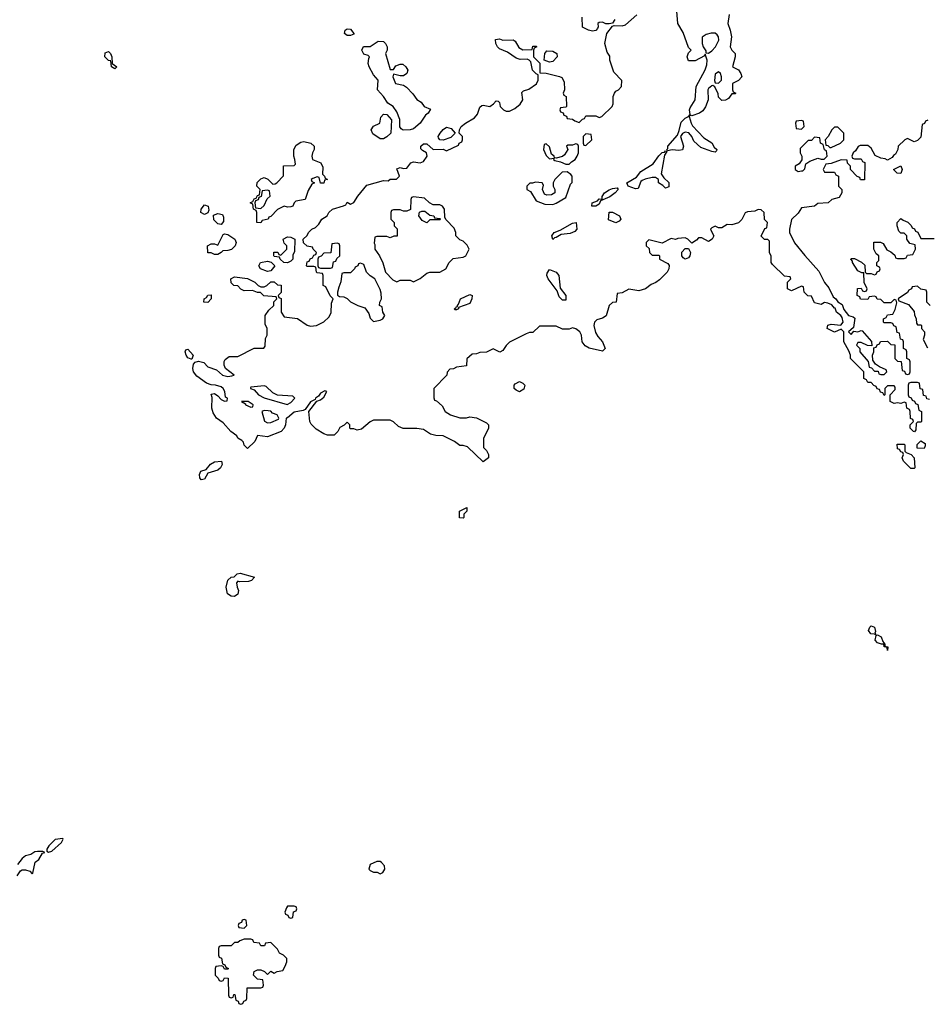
# Model space of a CAD drawing. Header units: inches. Extents: x 2601469 to 2753575, y 449403 to 582909.
# Tile 125 of 256: x 2672575 to 2678049, y 488134 to 494074. Entities that reach past the tile are written whole.
import ezdxf

# ---------------------------------------------------------------- set-up
doc = ezdxf.new("R2010")
doc.units = ezdxf.units.IN
doc.header["$MEASUREMENT"] = 0
doc.layers.add('C6478', color=7, linetype='Continuous')
doc.layers.add('C6479', color=7, linetype='Continuous')

msp = doc.modelspace()

# ---------------------------------------------------------------- linework, layer by layer
at = {"layer": 'C6478', "color": 4, "elevation": 12}
for points in [[(2672834.6, 489134.6), (2672790, 489128.7), (2672751.3, 489090), (2672738, 489070), (2672738, 489058), (2672750, 489052), (2672770, 489058), (2672828, 489110), (2672838, 489130)], [(2674750, 488995.3), (2674730, 488995.3), (2674690, 488978), (2674682, 488950), (2674690, 488942), (2674710, 488932), (2674731.6, 488931.6), (2674750, 488922), (2674766, 488930), (2674778, 488950), (2674775.3, 488970), (2674758, 488990)], [(2674230, 488726), (2674190, 488726), (2674183.6, 488716.4), (2674174, 488690), (2674178, 488678), (2674192.7, 488672.7), (2674198, 488658), (2674210, 488654), (2674222, 488658), (2674227.3, 488692.7), (2674242, 488698), (2674246, 488710), (2674242, 488722)], [(2673930, 488646), (2673918, 488642), (2673912.7, 488627.3), (2673898, 488622), (2673894, 488610), (2673898, 488598), (2673930, 488594), (2673946, 488610), (2673942, 488642)], [(2673970, 488526), (2673930, 488526), (2673903.6, 488516.4), (2673890, 488506), (2673870, 488506), (2673850, 488486), (2673790, 488486), (2673778, 488482), (2673774, 488470), (2673774, 488430), (2673778, 488418), (2673792.7, 488412.7), (2673798, 488378), (2673812.7, 488372.7), (2673818, 488358), (2673834, 488350), (2673830, 488346), (2673810, 488346), (2673802, 488362), (2673790, 488366), (2673758, 488362), (2673754, 488350), (2673754, 488310), (2673772.7, 488292.7), (2673778, 488278), (2673790, 488274), (2673802, 488278), (2673810, 488294), (2673832.7, 488292.7), (2673834, 488190), (2673838, 488178), (2673850, 488174), (2673862, 488178), (2673867.3, 488192.7), (2673872.7, 488192.7), (2673878, 488158), (2673892.7, 488152.7), (2673898, 488138), (2673910, 488134), (2673922, 488138), (2673927.3, 488152.7), (2673942, 488158), (2673946, 488170), (2673947.3, 488232.7), (2674030, 488234), (2674042, 488238), (2674046, 488250), (2674042, 488282), (2674010, 488286), (2673986, 488310), (2673988.7, 488331.3), (2674010, 488342), (2674030, 488342), (2674052.7, 488332.7), (2674070, 488314), (2674090, 488334), (2674110, 488322), (2674128.4, 488331.6), (2674162, 488338), (2674176.4, 488363.6), (2674186, 488390), (2674186, 488410), (2674166, 488430), (2674143.1, 488443.1), (2674130, 488466), (2674090, 488506), (2674058, 488502), (2674052.7, 488487.3), (2674030, 488486), (2674022, 488502), (2673987.3, 488507.3), (2673982, 488522)]]:
    msp.add_lwpolyline(points, close=True, dxfattribs=at)
msp.add_lwpolyline([(2672560.9, 488910), (2672581, 488939), (2672590, 488944.9), (2672610, 488945.5), (2672637.3, 488937.3), (2672650, 488922), (2672654.6, 488925.4), (2672669.4, 488990.6), (2672691.7, 489008.3), (2672713.6, 489046.4), (2672726, 489050), (2672715.3, 489055.3), (2672683.5, 489056.5), (2672667.1, 489052.9), (2672642.8, 489037.2), (2672610, 489029.2), (2672590, 489014), (2672562.5, 488977.5)], dxfattribs=at)
at = {"layer": 'C6479', "color": 4}
for points, elevation in [([(2676855.1, 494104.9), (2676846, 494050), (2676860.4, 494010), (2676868.5, 493970), (2676861, 493910), (2676870.7, 493890.7), (2676891.3, 493870), (2676891.3, 493850), (2676874, 493790), (2676910, 493772), (2676924.7, 493750), (2676931, 493730), (2676910, 493708), (2676874, 493690), (2676874, 493650), (2676878, 493638), (2676894, 493630), (2676890, 493626), (2676870, 493626), (2676850, 493598), (2676831.6, 493588.4), (2676810, 493586), (2676790, 493606), (2676787.3, 493627.3), (2676768.4, 493668.4), (2676756.4, 493676.4), (2676750, 493675.3), (2676730, 493659), (2676725.5, 493650), (2676728, 493590), (2676712.3, 493547.7), (2676695.1, 493524.9), (2676674.8, 493510), (2676630, 493494), (2676622, 493498), (2676614, 493490), (2676624.4, 493450), (2676633.7, 493433.7), (2676701.7, 493361.7), (2676750.3, 493330.3), (2676764.9, 493304.9), (2676781, 493290), (2676778, 493282), (2676770, 493275.3), (2676750, 493279), (2676683.1, 493303.1), (2676641.6, 493341.6), (2676629.4, 493370), (2676611.8, 493391.8), (2676590, 493396.2), (2676572.8, 493387.2), (2676561, 493370), (2676578, 493310), (2676572, 493288), (2676550, 493284), (2676510, 493289.4), (2676482, 493282), (2676478, 493290), (2676484, 493296), (2676484.5, 493310), (2676542, 493378), (2676553.6, 493406.4), (2676564.8, 493455.3), (2676590, 493480.7), (2676608.7, 493490), (2676619, 493501), (2676615.1, 493530), (2676618.6, 493541.4), (2676648.7, 493590), (2676655.6, 493670), (2676710, 493771.3), (2676719.1, 493800.9), (2676722.7, 493830), (2676710, 493866), (2676704.7, 493855.3), (2676650, 493826), (2676610, 493826), (2676602, 493850), (2676610, 493874), (2676626, 493890), (2676610, 493906), (2676577.5, 493997.5), (2676544, 494050), (2676537.2, 494150)], 4), ([(2678062, 491782), (2678047.3, 491787.3), (2678042, 491802), (2678027.3, 491807.3), (2678022, 491842), (2678007.3, 491847.3), (2678002, 491882), (2677990, 491886), (2677950, 491886), (2677938, 491882), (2677934, 491870), (2677934, 491810), (2677938, 491798), (2677952.7, 491792.7), (2677958, 491778), (2677972.7, 491772.7), (2677978, 491758), (2677992.7, 491752.7), (2677998, 491718), (2678014, 491710), (2678014, 491650), (2678010, 491646), (2677990, 491646), (2677982, 491638), (2677979.6, 491600.4), (2677972, 491588), (2677966, 491590), (2677946, 491610), (2677946, 491630), (2677966, 491650), (2677962, 491662), (2677948.4, 491668.4), (2677946, 491710), (2677942, 491722), (2677926, 491730), (2677922, 491762), (2677910, 491766), (2677890, 491758), (2677870, 491762), (2677850, 491758), (2677826, 491770), (2677826, 491810), (2677856.4, 491843.6), (2677856.4, 491856.4), (2677850, 491866), (2677810, 491866), (2677794, 491850), (2677794, 491810), (2677790, 491806), (2677782, 491822), (2677767.3, 491827.3), (2677762, 491842), (2677747.3, 491847.3), (2677742, 491862), (2677727.3, 491867.3), (2677710, 491886), (2677690, 491886), (2677682, 491902), (2677666, 491910), (2677666, 491950), (2677586, 492030), (2677586, 492050), (2677576.4, 492076.4), (2677546, 492130), (2677546, 492190), (2677530, 492206), (2677490, 492188.7), (2677446, 492210), (2677449, 492231), (2677470, 492238), (2677528.4, 492231.6), (2677542, 492250), (2677536.4, 492276.4), (2677528.7, 492290), (2677502, 492310), (2677493.2, 492333.2), (2677490, 492334), (2677473.2, 492353.2), (2677450, 492364), (2677430, 492368.7), (2677410, 492355.3), (2677370, 492366), (2677350, 492406), (2677328.4, 492408.4), (2677306, 492430), (2677302, 492462), (2677290, 492466), (2677230, 492438), (2677206, 492450), (2677206, 492490), (2677226, 492510), (2677222, 492522), (2677187.3, 492527.3), (2677116.4, 492596.4), (2677108, 492610), (2677107.3, 492647.3), (2677098, 492670), (2677098, 492738), (2677087.3, 492747.3), (2677068.4, 492748.4), (2677048, 492768), (2677070, 492814), (2677082, 492818), (2677086, 492850), (2677068.4, 492868.4), (2677066, 492910), (2677047.3, 492927.3), (2677030, 492928), (2677010, 492919), (2676964.7, 492915.3), (2676951.1, 492908.9), (2676930.6, 492869.4), (2676910, 492849.2), (2676870, 492837.2), (2676842, 492838), (2676810, 492818), (2676790, 492818), (2676770, 492828), (2676750, 492818), (2676742, 492810), (2676743.6, 492803.6), (2676762, 492770), (2676752, 492750), (2676730, 492735.3), (2676690, 492758), (2676670, 492758), (2676656.9, 492743.1), (2676630, 492726), (2676606, 492750), (2676590, 492758), (2676545.4, 492754.6), (2676530, 492748), (2676505.4, 492754.6), (2676450, 492726), (2676370, 492746), (2676354, 492730), (2676354, 492710), (2676372.7, 492692.7), (2676374, 492670), (2676390, 492654), (2676430, 492654), (2676434, 492650), (2676434, 492630), (2676483.6, 492603.6), (2676492, 492592), (2676491, 492570), (2676481, 492550), (2676434.9, 492505.1), (2676412.4, 492487.6), (2676384.4, 492475.6), (2676350, 492449.3), (2676310, 492439), (2676250, 492448), (2676210, 492426), (2676178, 492422), (2676172, 492370), (2676150, 492368), (2676131, 492349), (2676112.8, 492287.2), (2676090, 492274), (2676056.9, 492263.1), (2676042, 492250), (2676038.8, 492230), (2676047.4, 492187.4), (2676062.3, 492162.3), (2676090.6, 492130), (2676106, 492090), (2676090, 492074), (2676010, 492093.2), (2675985.6, 492105.6), (2675968.7, 492130), (2675964, 492170), (2675953.2, 492190), (2675930, 492208.7), (2675910, 492215.3), (2675890, 492206), (2675850, 492206), (2675810, 492226), (2675710, 492226), (2675670, 492186), (2675650, 492186), (2675630, 492178), (2675530, 492128), (2675510, 492108), (2675490, 492078), (2675471.6, 492068.4), (2675430, 492088), (2675391.6, 492068.4), (2675350, 492066), (2675330, 492058), (2675303.6, 492056.4), (2675272.7, 492027.3), (2675270, 491986), (2675210, 491978), (2675191.6, 491968.4), (2675170, 491966), (2675152.7, 491947.3), (2675151.3, 491928.7), (2675074, 491850), (2675072.7, 491792.7), (2675078, 491778), (2675090, 491774), (2675123.6, 491743.6), (2675142, 491710), (2675174, 491690), (2675230, 491672), (2675270, 491672), (2675290, 491678), (2675330, 491672), (2675390, 491642), (2675402, 491630), (2675402, 491610), (2675372.7, 491547.3), (2675372, 491530), (2675372.7, 491492.7), (2675390, 491474), (2675402, 491450), (2675402, 491430), (2675370, 491406), (2675276.4, 491496.4), (2675250, 491506), (2675230, 491506), (2675198, 491530), (2675130, 491564), (2675085.6, 491565.6), (2675053.6, 491573.6), (2675010, 491602), (2674970, 491608), (2674888.4, 491608.4), (2674860.2, 491620.2), (2674830, 491648), (2674810, 491658), (2674710, 491658), (2674690, 491648), (2674636, 491604), (2674610, 491598), (2674590, 491606), (2674570, 491606), (2674566, 491610), (2674566, 491630), (2674550, 491646), (2674532.7, 491627.3), (2674505.4, 491614.6), (2674494, 491590), (2674471.6, 491568.4), (2674431.6, 491568.4), (2674410, 491575.3), (2674362.7, 491602.7), (2674332.9, 491632.9), (2674325.2, 491650), (2674319, 491710), (2674368, 491772), (2674390, 491780.7), (2674410, 491796), (2674428, 491830), (2674415.1, 491835.1), (2674390, 491820.9), (2674377.6, 491802.4), (2674358.8, 491790), (2674357.3, 491782.7), (2674330, 491769), (2674298, 491722), (2674284.4, 491715.6), (2674230, 491707), (2674190, 491672.3), (2674182, 491670), (2674178, 491630), (2674171.3, 491610), (2674152, 491590), (2674070, 491558), (2674010, 491566), (2673994, 491530), (2673950, 491488), (2673930, 491508), (2673924.7, 491524.7), (2673915.3, 491535.3), (2673890, 491549), (2673884, 491564), (2673849, 491590), (2673802.7, 491642.7), (2673762, 491670), (2673742, 491702), (2673734, 491730), (2673735.3, 491795.3), (2673730, 491814), (2673750, 491818), (2673770, 491804.7), (2673790, 491782), (2673810, 491772), (2673826, 491774), (2673828, 491790), (2673817.2, 491797.2), (2673812.8, 491830), (2673801.6, 491850), (2673790, 491858.9), (2673755.3, 491870), (2673730, 491872), (2673701.3, 491881.3), (2673643, 491923), (2673622.6, 491950), (2673619.8, 491970), (2673623.8, 491996.2), (2673633.1, 492006.9), (2673653.7, 492013.7), (2673686, 492006), (2673710, 491980.4), (2673762.3, 491962.3), (2673798.8, 491930), (2673830, 491922), (2673855.5, 491924.5), (2673868, 491930), (2673817.2, 491970), (2673809, 491990), (2673809, 492011), (2673815.3, 492024.7), (2673838, 492042), (2673890, 492042), (2673990, 492092), (2674047.3, 492092.7), (2674056.4, 492103.6), (2674058, 492150), (2674068, 492170), (2674068, 492210), (2674056.4, 492236.4), (2674055.3, 492290), (2674078, 492322), (2674108, 492350), (2674108, 492372), (2674126, 492390), (2674122, 492402), (2674048.4, 492408.4), (2674027.3, 492427.3), (2674010, 492428), (2673980.4, 492440.4), (2673930, 492438), (2673910, 492448), (2673890, 492468), (2673866, 492470), (2673850, 492486), (2673849.4, 492510.6), (2673870, 492522), (2673950, 492512), (2673994, 492490), (2674014, 492470), (2674030, 492462), (2674050, 492462), (2674066, 492470), (2674090, 492492), (2674110, 492492), (2674130, 492474), (2674152.7, 492472.7), (2674151.6, 492428.4), (2674134, 492410), (2674138, 492398), (2674151.6, 492391.6), (2674152, 492310), (2674170, 492282), (2674251.6, 492271.6), (2674310, 492232), (2674330, 492224.7), (2674366, 492230), (2674410, 492252), (2674440.4, 492279.6), (2674454.6, 492305.4), (2674456.4, 492363.6), (2674466, 492390), (2674448.4, 492408.4), (2674422, 492462), (2674406, 492470), (2674406, 492530), (2674402, 492542), (2674370, 492546), (2674366, 492550), (2674362, 492582), (2674350, 492586), (2674310, 492586), (2674306, 492590), (2674310, 492614), (2674322, 492618), (2674328, 492632), (2674342, 492638), (2674350, 492654), (2674362, 492658), (2674366, 492670), (2674346, 492690), (2674342, 492702), (2674308.4, 492708.4), (2674287.3, 492727.3), (2674286, 492750), (2674308.4, 492771.6), (2674318, 492790), (2674338, 492810), (2674359, 492821), (2674380.4, 492839.6), (2674398, 492870), (2674429.2, 492890.8), (2674439, 492910), (2674462.7, 492930), (2674529.3, 492950.7), (2674542, 492958), (2674550, 492974), (2674570, 492962), (2674590, 492972), (2674615.3, 493010), (2674670, 493075.5), (2674770, 493104.7), (2674798, 493102), (2674810, 493112), (2674847.3, 493112.7), (2674866, 493130), (2674850, 493174), (2674870, 493182), (2674890, 493176), (2674910, 493178), (2674935.3, 493210), (2674950, 493217.3), (2674990, 493211), (2675010, 493218), (2675032.7, 493250), (2675029.2, 493270), (2675004.4, 493284.4), (2674995.5, 493295.5), (2674994.5, 493310), (2675010, 493325.5), (2675030, 493325.5), (2675070, 493290.8), (2675130, 493292), (2675150, 493282), (2675222, 493318), (2675226, 493330), (2675242, 493338), (2675246, 493350), (2675246, 493370), (2675226, 493390), (2675228, 493410), (2675239, 493430), (2675264, 493450), (2675318.9, 493481.1), (2675336.2, 493503.8), (2675350, 493546.8), (2675363.3, 493556.7), (2675370, 493559.3), (2675410, 493550.8), (2675433.6, 493566.4), (2675450, 493584.7), (2675462, 493582), (2675470, 493574), (2675474, 493550), (2675494, 493530), (2675510, 493522), (2675530, 493522), (2675562, 493538), (2675594.8, 493565.2), (2675609.2, 493590), (2675604.7, 493635.3), (2675614.6, 493645.4), (2675645.2, 493654.8), (2675693.2, 493686.8), (2675702, 493710), (2675702, 493742), (2675690, 493748), (2675669, 493770), (2675659, 493819), (2675649, 493829), (2675635.3, 493835.3), (2675594.6, 493834.6), (2675570, 493842), (2675518, 493878), (2675470, 493898), (2675458, 493910), (2675448, 493930), (2675446, 493954), (2675470, 493958), (2675490, 493951.3), (2675551.6, 493951.6), (2675563.6, 493943.6), (2675586.8, 493906.8), (2675610, 493891.3), (2675666, 493894), (2675670, 493914), (2675690, 493914), (2675694, 493910), (2675678, 493902), (2675674, 493890), (2675674, 493850), (2675711.6, 493811.6), (2675712.7, 493752.7), (2675750.7, 493750.7), (2675831.6, 493731.6), (2675844.7, 493724.7), (2675859.6, 493699.6), (2675862, 493650), (2675854, 493630), (2675858, 493618), (2675871.1, 493611.1), (2675874, 493550), (2675870, 493546), (2675838, 493542), (2675834, 493530), (2675838, 493518), (2675852.7, 493512.7), (2675858, 493498), (2675872.7, 493492.7), (2675878, 493478), (2675910, 493474), (2675923.6, 493463.6), (2675950, 493454), (2675970, 493474), (2675982, 493478), (2675990, 493494), (2676050, 493494), (2676070, 493484.7), (2676086, 493490), (2676148, 493550), (2676154.6, 493565.4), (2676155.3, 493610), (2676162, 493630), (2676170, 493642), (2676186, 493650), (2676206, 493670), (2676207.3, 493707.3), (2676158, 493758), (2676135.3, 493830), (2676134.6, 493854.6), (2676118, 493878), (2676104, 493930), (2676117, 493990), (2676150, 494034), (2676161.2, 494038.8), (2676210, 494036), (2676230, 494042), (2676297.5, 494102.5)], 8), ([(2676164.5, 494075.5), (2676150, 494054), (2676131.6, 494048.4), (2676110.9, 494049.1), (2676090, 494059), (2676070, 494058), (2676062, 494050), (2676064.7, 494030), (2676059.8, 494020.2), (2676050.7, 494009.3), (2676030, 494004), (2676006, 494010), (2675970, 494028), (2675968, 494090)], 8), ([(2678052.7, 493467.3), (2678038, 493462), (2678032.7, 493447.3), (2678018, 493442), (2678010, 493366), (2677990, 493346), (2677970, 493338), (2677930, 493358), (2677914, 493350), (2677874, 493310), (2677872, 493290), (2677856.9, 493263.1), (2677844.7, 493255.3), (2677836.9, 493243.1), (2677810, 493226), (2677795.3, 493235.3), (2677770, 493238), (2677735.3, 493255.3), (2677710, 493298), (2677690, 493315.3), (2677644.7, 493315.3), (2677631.6, 493308.4), (2677616.9, 493283.1), (2677602, 493270), (2677594, 493250), (2677598, 493238), (2677610, 493234), (2677650, 493234), (2677658, 493218), (2677672.7, 493212.7), (2677671.6, 493108.4), (2677647.3, 493107.3), (2677642, 493122), (2677627.3, 493127.3), (2677586, 493170), (2677586, 493190), (2677568.4, 493208.4), (2677566, 493226), (2677530, 493228.7), (2677470, 493206), (2677438, 493202), (2677422, 493170), (2677430, 493154), (2677490, 493154), (2677498, 493138), (2677514, 493130), (2677514, 493070), (2677534, 493050), (2677534, 493030), (2677518, 493002), (2677474, 492990), (2677451.6, 492968.4), (2677390, 492966), (2677370, 492948), (2677290, 492938), (2677270, 492906), (2677230, 492868), (2677217.3, 492810), (2677217.3, 492790), (2677248.7, 492728.7), (2677310, 492651), (2677395.9, 492555.9), (2677428.5, 492488.5), (2677456.3, 492456.3), (2677482, 492402), (2677498, 492390), (2677510, 492372), (2677536, 492356), (2677546.4, 492326.4), (2677574, 492290), (2677602, 492282), (2677612.7, 492272.7), (2677603.6, 492216.4), (2677574, 492190), (2677590, 492174), (2677606, 492194), (2677630, 492191.3), (2677650, 492198), (2677656, 492196), (2677712.7, 492132.7), (2677714, 492106), (2677688.4, 492108.4), (2677650, 492126), (2677630, 492126), (2677622, 492110), (2677642, 492090), (2677642, 492070), (2677692.7, 492012.7), (2677698, 491978), (2677712.7, 491972.7), (2677730, 491954), (2677752.7, 491952.7), (2677758, 491938), (2677770, 491934), (2677790, 491934), (2677806, 491950), (2677802, 491962), (2677760.4, 491980.4), (2677736.4, 491996.4), (2677720.4, 492020.4), (2677718, 492050), (2677726, 492070), (2677726, 492094), (2677742, 492098), (2677747.3, 492112.7), (2677762, 492118), (2677767.3, 492132.7), (2677810, 492134), (2677830, 492114), (2677852.7, 492112.7), (2677854, 492030), (2677870, 492014), (2677892.7, 492012.7), (2677898, 491958), (2677912.7, 491952.7), (2677918, 491938), (2677930, 491934), (2677942, 491938), (2677946, 491950), (2677946, 492010), (2677942, 492022), (2677926, 492030), (2677926, 492070), (2677922, 492082), (2677906, 492090), (2677906, 492130), (2677902, 492142), (2677887.3, 492147.3), (2677882, 492182), (2677867.3, 492187.3), (2677862, 492222), (2677847.3, 492227.3), (2677842, 492242), (2677830, 492246), (2677790, 492246), (2677786, 492250), (2677786, 492270), (2677802, 492278), (2677810, 492294), (2677842, 492298), (2677855.3, 492324.7), (2677866, 492366), (2677862, 492382), (2677850, 492386), (2677830, 492366), (2677790, 492366), (2677770, 492386), (2677747.3, 492387.3), (2677742, 492402), (2677730, 492406), (2677698, 492402), (2677690, 492386), (2677647.3, 492387.3), (2677642, 492402), (2677626, 492410), (2677628.4, 492451.6), (2677650, 492454), (2677658, 492438), (2677670, 492434), (2677682, 492438), (2677686, 492450), (2677668, 492488), (2677666, 492546), (2677654, 492546), (2677630, 492558), (2677598, 492610), (2677598, 492618), (2677588, 492630), (2677590, 492634), (2677610, 492634), (2677651.6, 492611.6), (2677672.7, 492592.7), (2677674, 492550), (2677682, 492542), (2677710, 492542), (2677730, 492534), (2677742, 492538), (2677747.3, 492552.7), (2677762, 492558), (2677766, 492570), (2677762, 492582), (2677746, 492590), (2677746, 492610), (2677758, 492622), (2677758, 492650), (2677742, 492662), (2677726, 492690), (2677727.3, 492732.7), (2677767.3, 492732.7), (2677783.6, 492723.6), (2677805.4, 492685.4), (2677830, 492674), (2677852.7, 492652.7), (2677858, 492638), (2677870, 492634), (2677910, 492634), (2677922, 492638), (2677930, 492654), (2677962, 492658), (2677978, 492690), (2677975.3, 492715.3), (2677944, 492724), (2677926, 492750), (2677926, 492770), (2677910, 492786), (2677890, 492786), (2677878, 492798), (2677868, 492830), (2677868, 492850), (2677890, 492874), (2677903.6, 492863.6), (2677932.7, 492852.7), (2677952.7, 492832.7), (2677958, 492818), (2677972.7, 492812.7), (2677978, 492798), (2677992.7, 492792.7), (2678010, 492754), (2678090, 492754)], 8), ([(2678066, 492350), (2678046, 492370), (2678046, 492430), (2678042, 492442), (2678010, 492448), (2677990, 492466), (2677958, 492462), (2677954, 492450), (2677938, 492442), (2677930, 492428), (2677874, 492390), (2677878, 492378), (2677935.3, 492355.3), (2677970, 492314), (2677972.7, 492292.7), (2677982, 492270), (2677983.6, 492243.6), (2677990, 492234), (2678010, 492234), (2678014, 492230), (2678014, 492210), (2678031.6, 492191.6), (2678032, 492170), (2678025.4, 492145.4), (2678050, 492094)], 8)]:
    msp.add_lwpolyline(points, dxfattribs=dict(at, elevation=elevation))
for points, elevation in [([(2674570, 493978), (2674550, 493979), (2674535.3, 493990), (2674538, 494010), (2674550, 494018), (2674570, 494016), (2674590.9, 493990.9), (2674590, 493986)], 8), ([(2676746.4, 493993.6), (2676715.3, 493984.7), (2676691.3, 493968.7), (2676691.3, 493930), (2676698, 493910), (2676714, 493886), (2676714, 493874), (2676730, 493872), (2676750, 493886), (2676772.3, 493910), (2676792, 493950), (2676789.2, 493970), (2676782.7, 493982.7), (2676770, 493993.2)], 4), ([(2674810, 493774), (2674830, 493774), (2674844.7, 493795.3), (2674870, 493806), (2674885.4, 493805.4), (2674904.7, 493790), (2674916, 493770), (2674911, 493749), (2674890, 493735.3), (2674870, 493735.3), (2674830, 493746), (2674826, 493730), (2674842, 493690), (2674890, 493678), (2674907.3, 493667.3), (2674947.1, 493627.1), (2674970, 493592), (2674996.9, 493576.9), (2675014, 493550), (2675054, 493534), (2675038, 493510), (2675022.5, 493497.5), (2674990.4, 493449.6), (2674950, 493416), (2674930, 493409.4), (2674888, 493408), (2674876.4, 493416.4), (2674868, 493428), (2674867.3, 493472.7), (2674850, 493518), (2674828, 493550), (2674795.3, 493570), (2674768.7, 493610), (2674733.2, 493650), (2674737.2, 493710), (2674710, 493742), (2674682.7, 493790), (2674677.2, 493810), (2674680.2, 493839.8), (2674686, 493850), (2674678, 493858), (2674650, 493866), (2674638, 493890), (2674648.4, 493911.6), (2674690, 493912), (2674736.4, 493943.6), (2674770, 493942), (2674782, 493930), (2674792, 493910), (2674792, 493890), (2674782, 493870)], 8), ([(2673150, 493778), (2673129.1, 493789.1), (2673126, 493826), (2673110, 493828), (2673088.7, 493850), (2673090, 493874), (2673110, 493882), (2673122, 493870), (2673132, 493850), (2673134, 493810), (2673162, 493790)], 8), ([(2675770, 493818), (2675738, 493830), (2675742, 493870), (2675754, 493886), (2675790, 493884), (2675814.8, 493870), (2675816.3, 493850), (2675790, 493820.9)], 8), ([(2676790, 493759), (2676770, 493746), (2676766.8, 493706.8), (2676770, 493694), (2676790, 493692), (2676808, 493710), (2676808.7, 493730), (2676802, 493750)], 4), ([(2674750, 493355.3), (2674705.6, 493385.6), (2674695.3, 493410), (2674709.1, 493430.9), (2674748, 493450), (2674753.6, 493486.4), (2674770, 493504.7), (2674790, 493502), (2674818, 493470), (2674814, 493390), (2674790, 493368), (2674770, 493355.3)], 8), ([(2677290, 493466), (2677258, 493462), (2677254, 493450), (2677258, 493418), (2677290, 493414), (2677306, 493430), (2677302, 493462)], 8), ([(2675130, 493348), (2675110, 493348.7), (2675102, 493362), (2675099.3, 493370), (2675112.3, 493390), (2675130, 493410.8), (2675150, 493424.9), (2675177.6, 493417.6), (2675202, 493390), (2675176, 493364)], 8), ([(2675990, 493386), (2675974, 493370), (2675974, 493330), (2675978, 493318), (2675990, 493314), (2676026, 493350), (2676022, 493382)], 8), ([(2677510, 493426), (2677490, 493426), (2677474, 493410), (2677451.6, 493368.4), (2677434, 493350), (2677438, 493318), (2677450, 493314), (2677462, 493302), (2677470, 493302), (2677526, 493330), (2677546, 493350), (2677546, 493390)], 8), ([(2674388.7, 493088.7), (2674382, 493122), (2674370, 493126), (2674343.6, 493116.4), (2674334, 493110), (2674338, 493098), (2674354, 493090), (2674338, 493082), (2674316, 493044), (2674298, 492990), (2674241, 492979), (2674230.9, 492969.1), (2674222, 492950), (2674210, 492944), (2674190, 492942), (2674170, 492948), (2674131, 492929), (2674090, 492886), (2674078, 492882), (2674074, 492870), (2674038, 492862), (2674030, 492848.7), (2674006, 492850), (2674006, 492910), (2674002, 492922), (2673986, 492930), (2673982, 492962), (2673966, 492970), (2673982, 492978), (2673990, 492994), (2674002, 492998), (2674010, 493014), (2674022, 493018), (2674026, 493050), (2674006, 493070), (2674008.4, 493091.6), (2674030, 493114), (2674050, 493122), (2674072.7, 493112.7), (2674102, 493082), (2674116.4, 493083.6), (2674126, 493090), (2674167.3, 493132.7), (2674167.3, 493192.7), (2674230, 493194), (2674238, 493202), (2674235.3, 493230), (2674228, 493250), (2674228, 493290), (2674243.7, 493316.3), (2674270, 493334.8), (2674290, 493338.8), (2674332, 493330), (2674351.3, 493310), (2674351.3, 493290), (2674341, 493270), (2674338, 493250), (2674342, 493230), (2674392, 493210), (2674403.6, 493183.6), (2674402, 493142), (2674414, 493130), (2674418, 493118), (2674431.3, 493110), (2674414, 493106), (2674410, 493088.7)], 8), ([(2675930, 493326), (2675910, 493318), (2675882, 493318), (2675874, 493310), (2675882, 493290), (2675862, 493258), (2675850, 493248), (2675810, 493238), (2675800.4, 493240.4), (2675798, 493250), (2675783.1, 493263.1), (2675770, 493306), (2675750, 493326), (2675738, 493322), (2675734, 493290), (2675750, 493254), (2675770, 493234), (2675798, 493238), (2675794, 493230), (2675803.6, 493223.6), (2675836.9, 493216.9), (2675870, 493202), (2675890, 493202), (2675903.1, 493216.9), (2675926, 493230), (2675938, 493250), (2675946, 493270), (2675946, 493310), (2675942, 493322)], 8), ([(2677370, 493366), (2677350, 493346), (2677330, 493346), (2677283.6, 493296.4), (2677282, 493270), (2677292, 493250), (2677292, 493228), (2677276, 493204), (2677252, 493190), (2677252, 493170), (2677270, 493158), (2677290, 493162), (2677298, 493162), (2677310, 493174), (2677316.4, 493203.6), (2677340.2, 493219.8), (2677390, 493238), (2677410, 493232), (2677427.3, 493232.7), (2677446, 493250), (2677442, 493282), (2677428.4, 493288.4), (2677422, 493322), (2677406, 493330), (2677402, 493362)], 8), ([(2676470, 493058), (2676454.6, 493074.6), (2676428, 493090), (2676428, 493110), (2676410, 493122), (2676390, 493122), (2676347.5, 493112.5), (2676330, 493104), (2676322, 493098), (2676304.7, 493055.3), (2676290, 493053.2), (2676246, 493070), (2676238, 493090), (2676296, 493124), (2676322, 493158), (2676396.6, 493203.4), (2676430, 493253.4), (2676450, 493273.4), (2676464.7, 493275.3), (2676470, 493282), (2676478, 493278), (2676464, 493256), (2676444.7, 493144.7), (2676459.6, 493119.6), (2676491, 493091), (2676490, 493066)], 4), ([(2675876.4, 493156.4), (2675846.4, 493153.6), (2675802, 493110), (2675792, 493090), (2675792, 493070), (2675802, 493050), (2675802, 493030), (2675782, 493018), (2675754.6, 493014.6), (2675741.2, 493021.2), (2675728.9, 493048.9), (2675735.3, 493075.3), (2675726, 493090), (2675685.4, 493094.6), (2675667.3, 493087.3), (2675652.7, 493087.3), (2675634, 493070), (2675634, 493050), (2675656.9, 493036.9), (2675690, 492982), (2675742, 492962), (2675790, 492958.8), (2675810, 492966.8), (2675870, 493002), (2675898, 493082), (2675907.3, 493092.7), (2675908, 493130), (2675900.4, 493140.4)], 8), ([(2677890, 493146), (2677868.4, 493148.4), (2677846, 493170), (2677890, 493192), (2677898, 493170)], 8), ([(2674070, 493046), (2674038, 493042), (2674032.7, 493007.3), (2674018, 493002), (2674012.7, 492987.3), (2673998, 492982), (2673994, 492970), (2673998, 492938), (2674030, 492934), (2674050, 492954), (2674067.3, 492992.7), (2674086, 493010), (2674082, 493042)], 8), ([(2676050, 492949.4), (2676026, 492950), (2676028, 492970), (2676059.3, 492980.7), (2676070, 492994), (2676088, 492992), (2676088, 493008), (2676102.7, 493030), (2676130, 493047.3), (2676150, 493055.5), (2676178.8, 493058.8), (2676184.7, 493050), (2676166, 493030), (2676134.2, 493005.8), (2676078, 492982), (2676070, 492962)], 4), ([(2673690, 492898), (2673668.7, 492910), (2673669.3, 492930.7), (2673690, 492958), (2673711.3, 492950), (2673716, 492924), (2673710, 492908)], 8), ([(2674950, 493006), (2674938, 493002), (2674934, 492990), (2674931.6, 492928.4), (2674910, 492918), (2674890, 492918), (2674870, 492926), (2674830, 492926), (2674818, 492922), (2674814, 492910), (2674814, 492870), (2674834, 492850), (2674834, 492830), (2674851.6, 492811.6), (2674851.1, 492768.9), (2674832.7, 492767.3), (2674810, 492758), (2674790, 492766), (2674730, 492766), (2674718, 492762), (2674714, 492726), (2674718, 492718), (2674718, 492690), (2674744.7, 492650), (2674766.4, 492606.4), (2674782, 492550), (2674825.4, 492505.4), (2674850, 492492), (2674870, 492502), (2674930, 492502), (2674950, 492492), (2674970, 492502), (2674990, 492512), (2675030, 492544.7), (2675050, 492551.3), (2675108.4, 492551.6), (2675146, 492570), (2675166, 492610), (2675190, 492634), (2675250, 492642), (2675266, 492650), (2675286, 492690), (2675274, 492714), (2675250, 492738), (2675230, 492746), (2675206, 492770), (2675206, 492790), (2675196.4, 492816.4), (2675147.3, 492867.3), (2675140.4, 492880.4), (2675138, 492930), (2675126, 492950), (2675110, 492958), (2675070, 492958), (2675046, 492970), (2675016.4, 492996.4)], 8), ([(2673790, 492838), (2673770, 492842), (2673746.3, 492866.3), (2673744.7, 492895.3), (2673770, 492904.7), (2673798, 492898), (2673803.6, 492883.6), (2673803.6, 492856.4)], 8), ([(2675030, 492848), (2675003.1, 492863.1), (2674982, 492890), (2674987.3, 492912.7), (2675000.4, 492919.6), (2675019.6, 492919.6), (2675050, 492894), (2675074, 492890), (2675078, 492878), (2675110, 492874), (2675114, 492870), (2675110, 492866), (2675050, 492866)], 8), ([(2676170, 492848.7), (2676127.3, 492867.3), (2676130, 492912), (2676150, 492912), (2676192, 492890), (2676202, 492870), (2676190, 492858)], 4), ([(2675790, 492748.7), (2675785.2, 492770), (2675799, 492790), (2675835.6, 492804.4), (2675910, 492846.8), (2675932, 492850), (2675934.8, 492810), (2675923, 492797), (2675894.9, 492785.1), (2675842, 492778), (2675810, 492759.3), (2675801.4, 492758.6)], 4), ([(2673750, 492658), (2673730, 492668), (2673710, 492668), (2673708, 492710), (2673730, 492722), (2673750, 492722), (2673770, 492714), (2673802, 492778), (2673810, 492782), (2673830, 492778), (2673872, 492750), (2673881, 492730), (2673874.8, 492710), (2673852.1, 492687.9), (2673830, 492680.7), (2673800.5, 492679.5), (2673790, 492669), (2673770, 492658)], 8), ([(2674190, 492608), (2674168.4, 492608.4), (2674146, 492630), (2674142, 492642), (2674110, 492646), (2674108, 492650), (2674109.1, 492670.9), (2674131.6, 492671.6), (2674138, 492658), (2674150, 492654), (2674186, 492690), (2674186, 492710), (2674170, 492726), (2674164, 492750), (2674190, 492764.7), (2674210, 492762), (2674234, 492750), (2674232.7, 492672.7), (2674223.6, 492656.4), (2674222, 492630), (2674210, 492618)], 8), ([(2674490, 492726), (2674458, 492722), (2674452.7, 492667.3), (2674410, 492666), (2674392.7, 492647.3), (2674378, 492642), (2674374, 492630), (2674374, 492590), (2674378, 492578), (2674390, 492574), (2674450, 492574), (2674462, 492578), (2674467.3, 492612.7), (2674482, 492618), (2674487.3, 492632.7), (2674506, 492650), (2674506, 492710), (2674502, 492722)], 8), ([(2676590, 492629), (2676576.4, 492636.4), (2676568.4, 492648.4), (2676568.4, 492671.6), (2676590, 492694), (2676610, 492694), (2676622, 492670), (2676618, 492650), (2676610, 492638)], 8), ([(2674070, 492555.3), (2674028, 492570), (2674018, 492590), (2674028, 492610), (2674070, 492618), (2674092, 492612), (2674114, 492590), (2674090, 492558)], 8), ([(2674630, 492606), (2674618, 492602), (2674614, 492590), (2674598, 492582), (2674594, 492570), (2674570, 492546), (2674530, 492546), (2674518, 492542), (2674512.7, 492492.7), (2674499.6, 492460.4), (2674492, 492430), (2674492.7, 492412.7), (2674503.6, 492403.6), (2674530, 492402), (2674550, 492392), (2674570, 492372), (2674614, 492350), (2674656, 492336), (2674682, 492302), (2674690, 492274), (2674710, 492254), (2674750, 492262), (2674766, 492270), (2674778, 492290), (2674766, 492310), (2674762, 492342), (2674746, 492350), (2674748, 492370), (2674758, 492390), (2674756.4, 492423.6), (2674750, 492446), (2674718, 492510), (2674688.9, 492528.9), (2674668, 492550), (2674650, 492598)], 8), ([(2675850, 492382), (2675830, 492402.7), (2675817.5, 492437.5), (2675762.9, 492510), (2675755.1, 492530), (2675756, 492544), (2675770, 492566), (2675810, 492550.5), (2675827.7, 492530), (2675835.2, 492455.2), (2675870, 492410.7), (2675870, 492382)], 4), ([(2673710, 492368), (2673686, 492370), (2673688.7, 492390), (2673702, 492398), (2673710, 492411.3), (2673730, 492414), (2673731, 492389)], 8), ([(2675202.7, 492322.7), (2675195.3, 492330), (2675205.1, 492334.9), (2675210, 492344.7), (2675216.4, 492343.6), (2675215.3, 492350), (2675222.7, 492357.3), (2675234, 492390), (2675290, 492416.3), (2675304.7, 492410), (2675302, 492390), (2675290, 492362.7), (2675222, 492338), (2675221, 492330), (2675210, 492322.7)], 4), ([(2673610, 492026), (2673590, 492034.5), (2673578.7, 492050), (2673572.7, 492070), (2673578, 492082), (2673590, 492087.3), (2673620.7, 492050), (2673613.4, 492026.6)], 8), ([(2675590, 491828), (2675570, 491838), (2675558, 491850), (2675558, 491870), (2675563.1, 491876.9), (2675590, 491891), (2675610, 491882), (2675622, 491870), (2675615.3, 491844.7)], 8), ([(2674050, 491866), (2673970, 491858), (2673966.8, 491853.2), (2673966.8, 491850), (2673990, 491841), (2674015.5, 491810), (2674050, 491792), (2674187.6, 491752.4), (2674210, 491764.4), (2674234, 491790), (2674223.2, 491803.2), (2674129.5, 491809.5), (2674102.4, 491822.4), (2674062, 491862)], 8), ([(2673954, 491770), (2673914, 491770), (2673936.9, 491756.9), (2673938, 491750), (2673970, 491736), (2673982, 491738), (2673984, 491750)], 8), ([(2674050, 491716.2), (2674036, 491710), (2674051.6, 491651.6), (2674070, 491642), (2674090, 491644.7), (2674135.3, 491664.7), (2674138, 491670), (2674129, 491690), (2674101, 491701), (2674090, 491711.3), (2674074.9, 491714.9)], 8), ([(2678030, 491488), (2677988, 491490), (2677988.4, 491511.6), (2678010, 491534), (2678036.9, 491516.9), (2678036.9, 491503.1)], 8), ([(2677950, 491366), (2677906, 491410), (2677898, 491430), (2677906, 491450), (2677902, 491462), (2677890, 491466), (2677882, 491482), (2677870, 491486), (2677867.3, 491512.7), (2677910, 491514), (2677914, 491510), (2677914, 491470), (2677922, 491462), (2677951.3, 491451.3), (2677971, 491431), (2677974, 491370), (2677970, 491366)], 8), ([(2673670, 491298), (2673662, 491310), (2673659, 491330), (2673668.7, 491350), (2673699, 491361), (2673727, 491393), (2673750, 491406), (2673792, 491410), (2673797.3, 491390), (2673786, 491370), (2673770, 491357.2), (2673710, 491338), (2673690, 491302)], 8), ([(2675250, 491066), (2675228.4, 491068.4), (2675228.7, 491110), (2675272, 491132), (2675272, 491110), (2675254, 491090), (2675254, 491070)], 8), ([(2673902, 490682), (2673890, 490686), (2673883.6, 490676.4), (2673886.8, 490650), (2673896, 490630), (2673890, 490608.7), (2673870, 490594), (2673850, 490597.2), (2673829.5, 490609.5), (2673820.9, 490650), (2673830, 490692), (2673850, 490711.3), (2673868, 490712), (2673886, 490730), (2673905.6, 490734.4), (2673991.1, 490711.1), (2673974, 490690), (2673954.8, 490685.2)], 8), ([(2677738, 490362), (2677730, 490366), (2677709.4, 490369.4), (2677695.3, 490390), (2677702, 490410), (2677710, 490418), (2677731, 490410), (2677736.9, 490383.1), (2677732.7, 490372.7)], 8), ([(2677810, 490269.3), (2677807.3, 490287.3), (2677788.7, 490290), (2677787.3, 490307.3), (2677772.7, 490307.3), (2677750, 490315.3), (2677735.3, 490330), (2677740.4, 490359.6), (2677750, 490362), (2677771.3, 490350), (2677782, 490322), (2677794, 490306), (2677794, 490294), (2677812, 490290)], 8)]:
    msp.add_lwpolyline(points, close=True, dxfattribs=dict(at, elevation=elevation))

doc.saveas('drawing.dxf')
